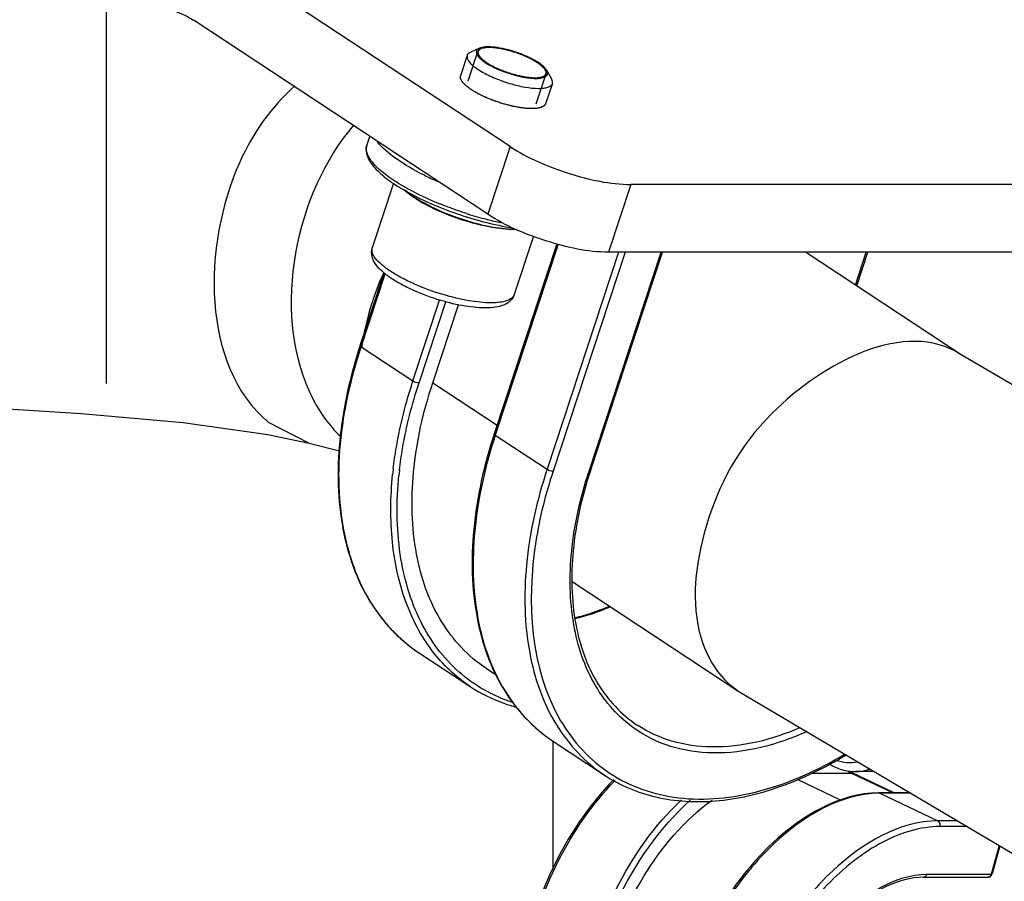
# Model space of a CAD drawing. Header units: millimetres. Extents: x 0 to 11890, y 0 to 8410.
# Tile 55 of 137: x 7096 to 7162, y 1794 to 1851. Entities that reach past the tile are written whole.
import ezdxf

# ---------------------------------------------------------------- set-up
doc = ezdxf.new("R2010")
doc.units = ezdxf.units.MM
doc.header["$LTSCALE"] = 653.95
doc.linetypes.add('CENTER', pattern=[0.6, 0.375, -0.075, 0.075, -0.075])
doc.layers.get('0').update_dxf_attribs({"linetype": 'CONTINUOUS'})
for name, color, linetype in [('204102000001_DXF_AXIS', 7, 'CONTINUOUS'), ('304105000076DXF_CONTINUOUS_LINE', 7, 'CONTINUOUS'), ('304105000085DXF_CONTINUOUS_LINE', 7, 'CONTINUOUS'), ('304109000014DXF_CONTINUOUS_LINE', 7, 'CONTINUOUS'), ('304109000016DXF_CONTINUOUS_LINE', 7, 'CONTINUOUS'), ('501023000001DXF_CONTINUOUS_LINE', 7, 'CONTINUOUS'), ('501023000027DXF_CONTINUOUS_LINE', 7, 'CONTINUOUS'), ('604006000006DXF_CONTINUOUS_LINE', 7, 'CONTINUOUS'), ('QJR6-2000HBUDXF_CONTINUOUS_LINE', 7, 'CONTINUOUS'), ('ZUIDAYUNDONGDXF_CONTINUOUS_LINE', 7, 'CONTINUOUS'), ('ZUIDAYUNDONGFANWEIDXF_DIMENSION', 7, 'CONTINUOUS')]:
    doc.layers.add(name, color=color, linetype=linetype)
doc.styles.get("Standard").update_dxf_attribs({"font": 'txt', "width": 0.7})
doc.dimstyles.new('DIMSTYLE_10', dxfattribs={"dimtxt": 120, "dimasz": 60, "dimexe": 1, "dimexo": 0, "dimgap": 6, "dimtad": 0, "dimtih": 1, "dimtoh": 1, "dimdec": 1, "dimdsep": 46, "dimtxsty": 'Standard', "dimblk": '_FILLED', "dimblk1": '_FILLED', "dimblk2": '_FILLED', "dimcen": 0.09, "dimclrt": 5, "dimazin": 2, "dimtp": 0.5, "dimtm": 0.5, "dimtfac": 1, "dimtdec": 65535, "dimtofl": 0, "dimtmove": 0, "dimatfit": 3, "dimldrblk": '_FILLED', "dimfxl": 0, "dimtolj": 1, "dimarcsym": 0})

# ---------------------------------------------------------------- blocks, each defined once
blk = doc.blocks.new('*D19')
at = {"layer": 'ZUIDAYUNDONGFANWEIDXF_DIMENSION', "color": 2, "linetype": 'Continuous'}
for start, end in [(295.292156, 360), (190, 255.349476)]:
    blk.add_arc((7101.466, 2072.359), 643.872, start, end, dxfattribs=at)
for points in [[(7752.533, 2011.959), (7745.338, 2072.359), (7732.554, 2012.89)], [(6490.291, 1904.206), (6467.375, 1960.552), (6470.778, 1899.82)]]:
    blk.add_solid(points, dxfattribs=at)
blk = doc.blocks.new('_FILLED')
at = {"color": 0, "linetype": 'ByBlock'}
blk.add_solid([(0, 0), (-1, 0.1667), (-1, -0.1667)], dxfattribs=at)

msp = doc.modelspace()

# ---------------------------------------------------------------- linework, layer by layer
at = {"layer": '204102000001_DXF_AXIS', "color": 7, "linetype": 'CENTER'}
msp.add_line((7101.466, 2072.359), (7101.466, 1786.628), dxfattribs=at)
at = {"layer": '304105000076DXF_CONTINUOUS_LINE', "color": 7, "linetype": 'Continuous'}
msp.add_line((7131.369, 1803.225), (7131.369, 1794.645), dxfattribs=at)
at = {"layer": '304105000085DXF_CONTINUOUS_LINE', "color": 7, "linetype": 'Continuous'}
for p, q in [((7128.506, 1842.99), (7108.848, 1855.954)), ((7127.012, 1838.459), (7107.354, 1851.422)), ((7181.142, 1840.455), (7136.594, 1840.455)), ((7179.647, 1835.923), (7135.1, 1835.923))]:
    msp.add_line(p, q, dxfattribs=at)
at = {"layer": '304105000085DXF_CONTINUOUS_LINE', "color": 9, "linetype": 'Continuous'}
for p, q in [((7128.506, 1842.99), (7127.012, 1838.459)), ((7136.594, 1840.455), (7135.1, 1835.923))]:
    msp.add_line(p, q, dxfattribs=at)
at = {"layer": '304105000085DXF_CONTINUOUS_LINE', "color": 7, "linetype": 'Continuous'}
for points, knots in [([(7104.366, 1852.359), (7105.144, 1852.359), (7106.212, 1852.097), (7107.125, 1851.573), (7107.354, 1851.422)], [0, 0, 0, 0, 0.739402, 1, 1, 1, 1]), ([(7128.506, 1842.99), (7129.716, 1842.192), (7132.379, 1841.103), (7135.196, 1840.455), (7136.594, 1840.455)], [0, 0, 0, 0, 0.509127, 1, 1, 1, 1]), ([(7135.1, 1835.923), (7133.702, 1835.923), (7130.885, 1836.571), (7128.222, 1837.661), (7127.012, 1838.459)], [0, 0, 0, 0, 0.490873, 1, 1, 1, 1])]:
    msp.add_open_spline(points, degree=3, knots=knots, dxfattribs=at)
at = {"layer": '304105000085DXF_CONTINUOUS_LINE', "color": 2, "linetype": 'Continuous'}
for points, knots in [([(7128.042, 1845.855), (7127.944, 1845.887), (7127.798, 1845.935), (7127.627, 1845.992), (7127.542, 1846.02), (7127.493, 1846.037), (7127.456, 1846.048), (7127.421, 1846.063), (7127.373, 1846.082), (7127.29, 1846.115), (7127.171, 1846.163), (7127.053, 1846.211), (7126.969, 1846.244), (7126.922, 1846.264), (7126.885, 1846.278), (7126.854, 1846.294), (7126.81, 1846.315), (7126.735, 1846.352), (7126.627, 1846.404), (7126.518, 1846.457), (7126.443, 1846.493), (7126.405, 1846.512), (7126.383, 1846.522), (7126.366, 1846.53), (7126.353, 1846.538), (7126.334, 1846.549), (7126.302, 1846.569), (7126.237, 1846.607), (7126.163, 1846.651), (7126.088, 1846.695), (7126.032, 1846.728), (7125.986, 1846.755), (7125.953, 1846.774), (7125.935, 1846.785), (7125.92, 1846.794), (7125.91, 1846.802), (7125.895, 1846.813), (7125.87, 1846.831), (7125.834, 1846.858), (7125.79, 1846.891), (7125.747, 1846.923), (7125.703, 1846.956), (7125.659, 1846.988), (7125.623, 1847.015), (7125.598, 1847.034), (7125.584, 1847.045), (7125.571, 1847.053), (7125.565, 1847.061), (7125.554, 1847.071), (7125.536, 1847.09), (7125.511, 1847.116), (7125.48, 1847.148), (7125.449, 1847.179), (7125.418, 1847.211), (7125.387, 1847.242), (7125.361, 1847.268), (7125.343, 1847.287), (7125.333, 1847.297), (7125.324, 1847.306), (7125.321, 1847.312), (7125.316, 1847.322), (7125.307, 1847.339), (7125.293, 1847.363), (7125.277, 1847.392), (7125.261, 1847.42), (7125.245, 1847.449), (7125.229, 1847.478), (7125.215, 1847.502), (7125.206, 1847.519), (7125.201, 1847.528), (7125.195, 1847.536), (7125.197, 1847.541), (7125.196, 1847.55), (7125.196, 1847.564), (7125.196, 1847.585), (7125.195, 1847.61), (7125.194, 1847.643), (7125.194, 1847.684), (7125.193, 1847.717), (7125.193, 1847.733)], [0, 0, 0, 0, 0.0625, 0.09375, 0.109375, 0.117188, 0.125, 0.132812, 0.140625, 0.15625, 0.1875, 0.21875, 0.234375, 0.242188, 0.25, 0.257812, 0.265625, 0.28125, 0.3125, 0.34375, 0.359375, 0.367188, 0.371094, 0.375, 0.378906, 0.382812, 0.390625, 0.40625, 0.4375, 0.453125, 0.46875, 0.484375, 0.492188, 0.496094, 0.5, 0.503906, 0.507812, 0.515625, 0.53125, 0.546875, 0.5625, 0.578125, 0.59375, 0.609375, 0.617188, 0.621094, 0.625, 0.628906, 0.632812, 0.640625, 0.65625, 0.671875, 0.6875, 0.703125, 0.71875, 0.734375, 0.742188, 0.746094, 0.75, 0.753906, 0.757812, 0.765625, 0.78125, 0.796875, 0.8125, 0.828125, 0.84375, 0.859375, 0.867188, 0.871094, 0.875, 0.878906, 0.882812, 0.890625, 0.90625, 0.921875, 0.9375, 0.96875, 1, 1, 1, 1]), ([(7130.891, 1845.855), (7130.882, 1845.843), (7130.864, 1845.82), (7130.838, 1845.786), (7130.816, 1845.758), (7130.798, 1845.735), (7130.787, 1845.72), (7130.78, 1845.71), (7130.775, 1845.705), (7130.772, 1845.701), (7130.771, 1845.698), (7130.766, 1845.696), (7130.759, 1845.693), (7130.743, 1845.686), (7130.721, 1845.676), (7130.686, 1845.66), (7130.651, 1845.644), (7130.616, 1845.628), (7130.59, 1845.617), (7130.568, 1845.607), (7130.551, 1845.599), (7130.54, 1845.594), (7130.532, 1845.59), (7130.519, 1845.588), (7130.497, 1845.584), (7130.452, 1845.577), (7130.389, 1845.567), (7130.312, 1845.554), (7130.255, 1845.545), (7130.217, 1845.539), (7130.198, 1845.536), (7130.183, 1845.533), (7130.166, 1845.534), (7130.149, 1845.533), (7130.129, 1845.533), (7130.096, 1845.533), (7130.039, 1845.533), (7129.957, 1845.533), (7129.874, 1845.533), (7129.809, 1845.533), (7129.767, 1845.534), (7129.736, 1845.532), (7129.707, 1845.536), (7129.679, 1845.539), (7129.622, 1845.545), (7129.537, 1845.554), (7129.424, 1845.566), (7129.33, 1845.576), (7129.264, 1845.583), (7129.231, 1845.587), (7129.212, 1845.588), (7129.191, 1845.593), (7129.165, 1845.597), (7129.124, 1845.605), (7129.051, 1845.619), (7128.947, 1845.639), (7128.844, 1845.659), (7128.761, 1845.674), (7128.698, 1845.686), (7128.647, 1845.695), (7128.603, 1845.707), (7128.537, 1845.724), (7128.438, 1845.751), (7128.262, 1845.797), (7128.13, 1845.831), (7128.042, 1845.855)], [0, 0, 0, 0, 0.03125, 0.0625, 0.09375, 0.109375, 0.125, 0.132812, 0.136719, 0.140625, 0.142578, 0.144531, 0.148438, 0.15625, 0.171875, 0.1875, 0.21875, 0.234375, 0.25, 0.265625, 0.273438, 0.28125, 0.285156, 0.289062, 0.296875, 0.3125, 0.34375, 0.375, 0.40625, 0.414062, 0.421875, 0.429688, 0.433594, 0.4375, 0.445312, 0.453125, 0.46875, 0.5, 0.53125, 0.546875, 0.5625, 0.570312, 0.578125, 0.585938, 0.59375, 0.625, 0.65625, 0.6875, 0.703125, 0.710938, 0.714844, 0.71875, 0.726562, 0.734375, 0.75, 0.78125, 0.8125, 0.828125, 0.84375, 0.859375, 0.867188, 0.875, 0.90625, 0.9375, 1, 1, 1, 1])]:
    msp.add_open_spline(points, degree=3, knots=knots, dxfattribs=at)
at = {"layer": '304109000014DXF_CONTINUOUS_LINE', "color": 9, "linetype": 'Continuous'}
for p, q in [((7151.217, 1801.213), (7151.175, 1801.062)), ((7147.718, 1800.658), (7150.654, 1799.263)), ((7153.263, 1799.726), (7153.184, 1799.744)), ((7155.332, 1799.726), (7153.263, 1799.726)), ((7153.263, 1799.726), (7157.15, 1797.879)), ((7158.457, 1797.879), (7157.15, 1797.879)), ((7159.108, 1797.495), (7157.287, 1797.495)), ((7161.242, 1796.234), (7160.703, 1794.3)), ((7156.396, 1794.3), (7160.703, 1794.3))]:
    msp.add_line(p, q, dxfattribs=at)
at = {"layer": '304109000014DXF_CONTINUOUS_LINE', "color": 7, "linetype": 'Continuous'}
for p, q in [((7151.283, 1801.207), (7151.253, 1801.1)), ((7148.662, 1801.062), (7151.368, 1801.062)), ((7151.368, 1801.062), (7151.38, 1801.105)), ((7151.368, 1801.062), (7154.14, 1799.744)), ((7151.38, 1801.105), (7154.244, 1799.744)), ((7155.301, 1799.744), (7153.184, 1799.744)), ((7161.3, 1796.2), (7160.776, 1794.322)), ((7156.18, 1794.103), (7160.487, 1794.103))]:
    msp.add_line(p, q, dxfattribs=at)
at = {"layer": '304109000014DXF_CONTINUOUS_LINE', "color": 9, "linetype": 'Continuous'}
msp.add_arc((7153.263, 1793.34), 6.386, 90.0006, 90.66213, dxfattribs=at)
at = {"layer": '304109000014DXF_CONTINUOUS_LINE', "color": 7, "linetype": 'Continuous'}
msp.add_arc((7160.487, 1794.403), 0.3, 270, 344.47021, dxfattribs=at)
for points, knots in [([(7135.443, 1800.633), (7133.744, 1798.894), (7131, 1794.771), (7129.25, 1788.966), (7129.176, 1784.439), (7129.799, 1781.536), (7131.102, 1779.192), (7132.448, 1778.132), (7133.163, 1777.792)], [0, 0, 0, 0, 0.283171, 0.565741, 0.69341, 0.807228, 0.907788, 1, 1, 1, 1]), ([(7151.31, 1801.081), (7151.322, 1801.084), (7151.346, 1801.091), (7151.369, 1801.1), (7151.38, 1801.105)], [0, 0, 0, 0, 0.493399, 1, 1, 1, 1]), ([(7137.953, 1777.288), (7137.265, 1777.614), (7135.972, 1778.695), (7134.829, 1781.101), (7134.414, 1784.075), (7134.841, 1788.638), (7137.024, 1794.193), (7140.163, 1797.928), (7142.028, 1799.268)], [0, 0, 0, 0, 0.089914, 0.190903, 0.308122, 0.440635, 0.72862, 1, 1, 1, 1]), ([(7153.184, 1799.744), (7150.568, 1799.744), (7146.485, 1797.282), (7142.785, 1792.672), (7140.502, 1788.16), (7139.28, 1783.421), (7139.224, 1778.961), (7140.291, 1775.708), (7141.821, 1773.864), (7142.753, 1773.236), (7143.241, 1773.004)], [0, 0, 0, 0, 0.228023, 0.370108, 0.51919, 0.663699, 0.793478, 0.903683, 0.952902, 1, 1, 1, 1]), ([(7156.18, 1794.103), (7155.325, 1794.103), (7153.432, 1793.551), (7150.924, 1791.686), (7148.706, 1788.952), (7147.049, 1785.66), (7146.141, 1782.198), (7146.094, 1778.97), (7146.919, 1776.302), (7148.172, 1775.09), (7148.845, 1774.77)], [0, 0, 0, 0, 0.103284, 0.229184, 0.373096, 0.524564, 0.671195, 0.801808, 0.91005, 1, 1, 1, 1])]:
    msp.add_open_spline(points, degree=3, knots=knots, dxfattribs=at)
at = {"layer": '304109000014DXF_CONTINUOUS_LINE', "color": 9, "linetype": 'Continuous'}
for points, knots in [([(7131.734, 1778.782), (7130.607, 1779.859), (7129.527, 1782.323), (7129.232, 1785.839), (7129.638, 1790.051), (7131.454, 1795.288), (7134.006, 1799.006), (7135.542, 1800.586)], [0, 0, 0, 0, 0.195657, 0.313596, 0.443385, 0.723393, 1, 1, 1, 1]), ([(7137.05, 1775.945), (7136.336, 1776.285), (7134.986, 1777.367), (7133.706, 1779.775), (7133.126, 1782.774), (7133.3, 1787.459), (7135.231, 1793.401), (7138.173, 1797.574), (7139.977, 1799.28)], [0, 0, 0, 0, 0.089813, 0.189334, 0.30364, 0.432739, 0.718069, 1, 1, 1, 1]), ([(7139.768, 1775.596), (7138.883, 1775.596), (7137.054, 1776.008), (7134.936, 1778.024), (7133.765, 1780.996), (7133.5, 1784.599), (7134.122, 1788.565), (7136.021, 1793.808), (7138.504, 1797.392), (7140.57, 1799.251)], [0, 0, 0, 0, 0.092507, 0.186296, 0.293572, 0.418888, 0.559793, 0.709607, 1, 1, 1, 1]), ([(7153.189, 1799.726), (7150.587, 1799.696), (7146.547, 1797.2), (7142.867, 1792.583), (7140.59, 1788.058), (7139.372, 1783.315), (7139.316, 1778.874), (7140.365, 1775.651), (7141.862, 1773.841), (7142.768, 1773.229), (7143.241, 1773.004)], [0, 0, 0, 0, 0.227857, 0.370961, 0.521121, 0.666479, 0.796535, 0.905898, 0.954138, 1, 1, 1, 1]), ([(7157.15, 1797.879), (7154.55, 1797.879), (7150.488, 1795.402), (7146.791, 1790.795), (7144.496, 1786.264), (7143.264, 1781.508), (7143.199, 1777.051), (7144.246, 1773.815), (7145.746, 1771.997), (7146.654, 1771.382), (7147.128, 1771.157)], [0, 0, 0, 0, 0.227186, 0.370197, 0.520446, 0.666009, 0.796288, 0.905814, 0.954104, 1, 1, 1, 1]), ([(7157.287, 1797.495), (7157.297, 1797.532), (7157.316, 1797.672), (7157.243, 1797.835), (7157.15, 1797.879)], [0, 0, 0, 0, 0.274219, 1, 1, 1, 1]), ([(7157.287, 1797.495), (7155.984, 1797.495), (7153.107, 1796.581), (7149.437, 1793.586), (7146.347, 1789.314), (7144.269, 1784.334), (7143.578, 1779.994), (7143.83, 1776.798), (7144.385, 1774.752), (7145.301, 1773.048), (7146.563, 1771.76), (7148.123, 1770.969), (7149.27, 1770.808), (7149.846, 1770.808)], [0, 0, 0, 0, 0.108049, 0.239297, 0.387808, 0.540565, 0.683092, 0.747075, 0.805134, 0.857568, 0.905776, 0.952243, 1, 1, 1, 1]), ([(7150.737, 1774.003), (7150.299, 1774.003), (7149.427, 1774.125), (7147.809, 1774.943), (7146.349, 1777.095), (7145.894, 1780.47), (7146.489, 1784.285), (7148.092, 1788.09), (7150.917, 1792.053), (7154.242, 1794.3), (7156.396, 1794.3)], [0, 0, 0, 0, 0.048049, 0.094799, 0.195069, 0.31731, 0.460705, 0.614393, 0.76381, 1, 1, 1, 1]), ([(7156.396, 1794.3), (7156.388, 1794.272), (7156.352, 1794.178), (7156.253, 1794.102), (7156.18, 1794.103)], [0, 0, 0, 0, 0.2857, 1, 1, 1, 1]), ([(7160.703, 1794.3), (7160.695, 1794.272), (7160.659, 1794.178), (7160.559, 1794.102), (7160.487, 1794.103)], [0, 0, 0, 0, 0.2857, 1, 1, 1, 1]), ([(7160.776, 1794.322), (7160.772, 1794.306), (7160.736, 1794.301), (7160.713, 1794.3), (7160.703, 1794.3)], [0, 0, 0, 0, 0.626719, 1, 1, 1, 1])]:
    msp.add_open_spline(points, degree=3, knots=knots, dxfattribs=at)
at = {"layer": '304109000014DXF_CONTINUOUS_LINE', "color": 7, "linetype": 'Continuous'}
for points in [[(7151.253, 1801.1), (7151.245, 1801.072), (7151.204, 1801.062), (7151.175, 1801.062)], [(7151.175, 1801.062), (7151.221, 1801.062), (7151.267, 1801.069), (7151.31, 1801.081)]]:
    msp.add_open_spline(points, degree=3, dxfattribs=at)
at = {"layer": '304109000016DXF_CONTINUOUS_LINE', "color": 7, "linetype": 'Continuous'}
for p, q in [((7118.917, 1843.07), (7119.114, 1843.667)), ((7131.641, 1836.485), (7127.45, 1823.772)), ((7133.884, 1821.302), (7138.705, 1835.923)), ((7151.627, 1833.723), (7152.353, 1835.923)), ((7118.478, 1829.689), (7120.077, 1834.54)), ((7123.335, 1827.186), (7125.054, 1832.399)), ((7122.387, 1809.142), (7125.847, 1806.86)), ((7126.92, 1808.069), (7127.64, 1807.594)), ((7131.359, 1803.225), (7134.819, 1800.943))]:
    msp.add_line(p, q, dxfattribs=at)
at = {"layer": '304109000016DXF_CONTINUOUS_LINE', "color": 9, "linetype": 'Continuous'}
for p, q in [((7131.737, 1836.459), (7127.522, 1823.678)), ((7135.773, 1835.923), (7130.983, 1821.396)), ((7136.219, 1835.923), (7131.387, 1821.27)), ((7133.792, 1821.27), (7138.623, 1835.923)), ((7151.713, 1833.667), (7152.457, 1835.923)), ((7118.55, 1829.595), (7120.159, 1834.473)), ((7122.011, 1827.313), (7123.794, 1832.72)), ((7122.415, 1827.186), (7124.202, 1832.605)), ((7118.55, 1829.595), (7122.011, 1827.313)), ((7123.335, 1827.186), (7127.639, 1824.348)), ((7127.522, 1823.678), (7130.983, 1821.396))]:
    msp.add_line(p, q, dxfattribs=at)
for centre, radius, start, end in [((7131.9, 1859.558), 20.615, 243.72531, 246.42154), ((7133.157, 1862.301), 24.964, 252.4197, 252.59243), ((7132.993, 1861.759), 24.398, 252.57699, 255.5911), ((7132.695, 1860.624), 23.225, 255.60648, 256.03205), ((7132.388, 1859.355), 21.919, 256.0104, 258.47037), ((7146.264, 1818.479), 25.743, 173.43668, 174.25251), ((7146.365, 1818.461), 25.422, 173.46259, 174.24556), ((7129.675, 1818.908), 12.295, 208.18806, 209.99753), ((7129.084, 1818.556), 11.607, 209.95107, 217.36906), ((7128.477, 1818.102), 10.849, 217.40944, 222.35851), ((7128.159, 1817.813), 10.419, 222.36246, 228.67861), ((7127.964, 1817.595), 10.127, 228.69225, 236.58193)]:
    msp.add_arc(centre, radius, start, end, dxfattribs=at)
for points, knots in [([(7121.052, 1840.52), (7120.7, 1840.737), (7120.078, 1841.168), (7119.247, 1841.901), (7118.789, 1842.683), (7118.917, 1843.07)], [0, 0, 0, 0, 0.359022, 0.645625, 1, 1, 1, 1]), ([(7122.774, 1841.072), (7122.103, 1841.404), (7120.977, 1842.043), (7119.956, 1842.88), (7119.629, 1843.317)], [0, 0, 0, 0, 0.578401, 1, 1, 1, 1]), ([(7125.616, 1838.503), (7125.193, 1838.637), (7123.621, 1839.183), (7122.092, 1839.88), (7121.052, 1840.52)], [0, 0, 0, 0, 0.266465, 1, 1, 1, 1]), ([(7118.838, 1813.1), (7118.259, 1814.181), (7116.354, 1819.506), (7117.185, 1825.453), (7118.55, 1829.595)], [0, 0, 0, 0, 0.219536, 1, 1, 1, 1]), ([(7118.478, 1829.689), (7118.469, 1829.665), (7118.508, 1829.625), (7118.538, 1829.603), (7118.55, 1829.595)], [0, 0, 0, 0, 0.638696, 1, 1, 1, 1]), ([(7120.689, 1821.422), (7120.745, 1821.907), (7121.032, 1823.901), (7121.533, 1825.863), (7122.011, 1827.313)], [0, 0, 0, 0, 0.242249, 1, 1, 1, 1]), ([(7121.109, 1821.356), (7121.164, 1821.835), (7121.446, 1823.81), (7121.942, 1825.751), (7122.415, 1827.186)], [0, 0, 0, 0, 0.24223, 1, 1, 1, 1]), ([(7127.522, 1823.678), (7126.838, 1821.604), (7125.919, 1817.528), (7126.033, 1811.606), (7127.757, 1806.564), (7130.065, 1804.079), (7131.359, 1803.225)], [0, 0, 0, 0, 0.295093, 0.559241, 0.790659, 1, 1, 1, 1]), ([(7127.522, 1823.678), (7127.51, 1823.687), (7127.48, 1823.709), (7127.441, 1823.748), (7127.45, 1823.772)], [0, 0, 0, 0, 0.361304, 1, 1, 1, 1]), ([(7125.847, 1806.86), (7124.874, 1807.502), (7123.089, 1809.199), (7121.32, 1812.594), (7120.462, 1816.66), (7120.499, 1819.557), (7120.65, 1821.057)], [0, 0, 0, 0, 0.220797, 0.455779, 0.71443, 1, 1, 1, 1]), ([(7128.67, 1805.803), (7127.368, 1806.225), (7124.858, 1807.638), (7122.222, 1811.237), (7120.903, 1815.879), (7120.894, 1819.252), (7121.071, 1821.01)], [0, 0, 0, 0, 0.223762, 0.454894, 0.711148, 1, 1, 1, 1]), ([(7130.983, 1821.396), (7130.299, 1819.322), (7129.38, 1815.245), (7129.494, 1809.324), (7131.217, 1804.282), (7133.525, 1801.796), (7134.819, 1800.943)], [0, 0, 0, 0, 0.295093, 0.559241, 0.790659, 1, 1, 1, 1]), ([(7131.387, 1821.27), (7130.882, 1819.736), (7129.501, 1814.305), (7129.857, 1808.058), (7131.895, 1804.577)], [0, 0, 0, 0, 0.285918, 1, 1, 1, 1]), ([(7136.842, 1804.046), (7135.779, 1804.793), (7133.899, 1806.923), (7132.512, 1811.166), (7132.446, 1816.125), (7133.22, 1819.535), (7133.792, 1821.27)], [0, 0, 0, 0, 0.209451, 0.441383, 0.705558, 1, 1, 1, 1]), ([(7133.792, 1821.27), (7133.813, 1821.27), (7133.846, 1821.27), (7133.88, 1821.29), (7133.884, 1821.302)], [0, 0, 0, 0, 0.627373, 1, 1, 1, 1]), ([(7132.859, 1811.413), (7133.054, 1811.461), (7133.851, 1811.675), (7134.63, 1811.952), (7135.206, 1812.19)], [0, 0, 0, 0, 0.243791, 1, 1, 1, 1]), ([(7131.895, 1804.577), (7132.711, 1803.184), (7134.984, 1800.688), (7139.935, 1799.024), (7145.518, 1799.635), (7149.097, 1801.258), (7150.873, 1802.323)], [0, 0, 0, 0, 0.227208, 0.454653, 0.708454, 1, 1, 1, 1]), ([(7148.346, 1803.836), (7146.391, 1802.958), (7143.271, 1802.126), (7139.275, 1802.706), (7137.579, 1803.528), (7136.842, 1804.046)], [0, 0, 0, 0, 0.536974, 0.774128, 1, 1, 1, 1]), ([(7147.915, 1804.108), (7146.063, 1803.307), (7143.122, 1802.555), (7139.352, 1803.074), (7137.733, 1803.813), (7137.021, 1804.283)], [0, 0, 0, 0, 0.535815, 0.773593, 1, 1, 1, 1])]:
    msp.add_open_spline(points, degree=3, knots=knots, dxfattribs=at)
at = {"layer": '304109000016DXF_CONTINUOUS_LINE', "color": 7, "linetype": 'Continuous'}
for points, knots in [([(7118.917, 1843.07), (7118.838, 1842.832), (7118.908, 1842.233), (7119.485, 1841.475), (7120.369, 1840.72), (7121.099, 1840.261), (7121.51, 1840.027)], [0, 0, 0, 0, 0.178149, 0.391181, 0.664438, 1, 1, 1, 1]), ([(7121.51, 1840.027), (7122.604, 1839.405), (7124.959, 1838.402), (7127.431, 1837.747), (7128.702, 1837.548)], [0, 0, 0, 0, 0.494469, 1, 1, 1, 1]), ([(7118.478, 1829.689), (7117.794, 1827.615), (7116.875, 1823.535), (7116.995, 1817.595), (7118.739, 1812.517), (7121.075, 1810.007), (7122.387, 1809.142)], [0, 0, 0, 0, 0.293428, 0.556827, 0.788841, 1, 1, 1, 1]), ([(7126.92, 1808.069), (7125.711, 1808.866), (7123.554, 1811.189), (7121.943, 1815.902), (7121.836, 1821.437), (7122.695, 1825.247), (7123.335, 1827.186)], [0, 0, 0, 0, 0.209341, 0.440759, 0.704906, 1, 1, 1, 1]), ([(7127.45, 1823.772), (7126.766, 1821.698), (7125.847, 1817.618), (7125.967, 1811.678), (7127.711, 1806.6), (7130.047, 1804.091), (7131.359, 1803.225)], [0, 0, 0, 0, 0.293428, 0.556827, 0.788841, 1, 1, 1, 1]), ([(7133.884, 1821.302), (7133.312, 1819.565), (7132.542, 1816.159), (7132.632, 1811.222), (7134.053, 1807.039), (7135.957, 1804.984), (7137.021, 1804.283)], [0, 0, 0, 0, 0.297139, 0.56221, 0.792898, 1, 1, 1, 1]), ([(7132.858, 1811.467), (7133.049, 1811.515), (7133.828, 1811.731), (7134.591, 1812.007), (7135.155, 1812.243)], [0, 0, 0, 0, 0.243655, 1, 1, 1, 1]), ([(7125.847, 1806.86), (7126.547, 1806.399), (7127.567, 1805.895), (7128.64, 1805.562), (7128.915, 1805.488)], [0, 0, 0, 0, 0.746515, 1, 1, 1, 1]), ([(7134.819, 1800.943), (7135.863, 1800.255), (7138.308, 1799.233), (7142.421, 1799.028), (7146.775, 1800.052), (7149.574, 1801.427), (7150.962, 1802.27)], [0, 0, 0, 0, 0.220246, 0.455055, 0.714016, 1, 1, 1, 1])]:
    msp.add_open_spline(points, degree=3, knots=knots, dxfattribs=at)
at = {"layer": '304109000016DXF_CONTINUOUS_LINE', "color": 9, "linetype": 'Continuous'}
for points in [[(7122.011, 1827.313), (7122.129, 1827.235), (7122.274, 1827.186), (7122.415, 1827.186)], [(7131.387, 1821.27), (7131.246, 1821.27), (7131.101, 1821.319), (7130.983, 1821.396)]]:
    msp.add_open_spline(points, degree=3, dxfattribs=at)
at = {"layer": '501023000001DXF_CONTINUOUS_LINE', "color": 7, "linetype": 'Continuous'}
msp.add_line((7152.876, 1801.177), (7151.62, 1801.177), dxfattribs=at)
at = {"layer": '501023000001DXF_CONTINUOUS_LINE', "color": 9, "linetype": 'Continuous'}
for points, knots in [([(7150.321, 1801.942), (7150.55, 1801.858), (7151.032, 1801.75), (7151.525, 1801.783), (7151.763, 1801.832)], [0, 0, 0, 0, 0.502178, 1, 1, 1, 1]), ([(7151.62, 1801.177), (7151.867, 1801.177), (7152.198, 1801.22), (7152.515, 1801.314), (7152.594, 1801.342)], [0, 0, 0, 0, 0.747118, 1, 1, 1, 1])]:
    msp.add_open_spline(points, degree=3, knots=knots, dxfattribs=at)
at = {"layer": '501023000001DXF_CONTINUOUS_LINE', "color": 7, "linetype": 'Continuous'}
msp.add_open_spline([(7149.879, 1801.68), (7150.142, 1801.519), (7150.705, 1801.266), (7151.318, 1801.177), (7151.62, 1801.177)], degree=3, knots=[0, 0, 0, 0, 0.504784, 1, 1, 1, 1], dxfattribs=at)
at = {"layer": '501023000027DXF_CONTINUOUS_LINE', "color": 2, "linetype": 'Continuous'}
for p, q in [((7125.708, 1847.38), (7126.36, 1849.358)), ((7130.261, 1845.86), (7130.919, 1847.855))]:
    msp.add_line(p, q, dxfattribs=at)
at = {"layer": '501023000027DXF_CONTINUOUS_LINE', "color": 7, "linetype": 'Continuous'}
for p, q in [((7126.458, 1849.572), (7125.872, 1849.312)), ((7128.648, 1849.387), (7128.639, 1849.389)), ((7125.641, 1849.093), (7125.193, 1847.733)), ((7130.967, 1848.085), (7131.284, 1847.528)), ((7128.63, 1847.826), (7128.639, 1847.824)), ((7131.339, 1847.214), (7130.891, 1845.855)), ((7120.713, 1840.534), (7119.289, 1836.215)), ((7130.073, 1836.987), (7128.786, 1833.084))]:
    msp.add_line(p, q, dxfattribs=at)
msp.add_arc((7131.339, 1856.793), 9.993, 249.98388, 253.4382, dxfattribs=at)
for points, knots in [([(7125.872, 1849.312), (7125.843, 1849.299), (7125.748, 1849.251), (7125.665, 1849.165), (7125.641, 1849.093)], [0, 0, 0, 0, 0.293567, 1, 1, 1, 1]), ([(7126.458, 1849.572), (7126.392, 1849.543), (7126.297, 1849.481), (7126.249, 1849.349), (7126.261, 1849.198), (7126.393, 1848.989), (7126.657, 1848.747), (7127.036, 1848.493), (7127.691, 1848.149), (7128.242, 1847.942), (7128.63, 1847.826)], [0, 0, 0, 0, 0.067021, 0.095602, 0.126043, 0.204627, 0.31551, 0.457749, 0.625301, 1, 1, 1, 1]), ([(7128.639, 1849.389), (7128.215, 1849.516), (7127.609, 1849.651), (7126.871, 1849.672), (7126.572, 1849.623), (7126.458, 1849.572)], [0, 0, 0, 0, 0.598833, 0.831243, 1, 1, 1, 1]), ([(7130.967, 1848.085), (7130.893, 1848.216), (7130.624, 1848.473), (7130.102, 1848.807), (7129.422, 1849.128), (7128.915, 1849.307), (7128.648, 1849.387)], [0, 0, 0, 0, 0.166819, 0.40316, 0.69026, 1, 1, 1, 1]), ([(7125.641, 1849.093), (7125.601, 1848.973), (7125.7, 1848.732), (7125.926, 1848.489), (7126.323, 1848.161), (7126.99, 1847.778), (7127.588, 1847.523), (7127.918, 1847.403)], [0, 0, 0, 0, 0.127761, 0.223757, 0.34339, 0.644284, 1, 1, 1, 1]), ([(7128.639, 1847.824), (7128.977, 1847.723), (7129.471, 1847.608), (7130.098, 1847.545), (7130.474, 1847.551), (7130.762, 1847.605), (7130.97, 1847.711), (7131.051, 1847.906), (7131, 1848.027), (7130.967, 1848.085)], [0, 0, 0, 0, 0.383728, 0.548204, 0.685181, 0.790906, 0.867032, 0.927649, 1, 1, 1, 1]), ([(7131.339, 1847.214), (7131.347, 1847.237), (7131.366, 1847.345), (7131.325, 1847.455), (7131.284, 1847.528)], [0, 0, 0, 0, 0.221615, 1, 1, 1, 1]), ([(7128.49, 1847.214), (7128.828, 1847.113), (7129.463, 1846.961), (7130.231, 1846.87), (7130.748, 1846.897), (7131.075, 1846.959), (7131.299, 1847.094), (7131.339, 1847.214)], [0, 0, 0, 0, 0.355561, 0.656581, 0.776291, 0.872331, 1, 1, 1, 1]), ([(7125.651, 1837.978), (7124.793, 1838.233), (7123.585, 1838.692), (7122.188, 1839.469), (7121.619, 1839.889), (7121.391, 1840.105)], [0, 0, 0, 0, 0.56028, 0.803219, 1, 1, 1, 1]), ([(7128.969, 1837.432), (7128.457, 1837.421), (7127.333, 1837.541), (7126.238, 1837.803), (7125.651, 1837.978)], [0, 0, 0, 0, 0.454921, 1, 1, 1, 1]), ([(7123.866, 1832.696), (7123.242, 1832.882), (7122.342, 1833.211), (7121.237, 1833.752), (7120.535, 1834.172), (7119.958, 1834.609), (7119.513, 1835.073), (7119.225, 1835.611), (7119.227, 1836.027), (7119.289, 1836.215)], [0, 0, 0, 0, 0.315258, 0.462043, 0.594792, 0.710796, 0.811281, 0.904157, 1, 1, 1, 1]), ([(7128.786, 1833.084), (7128.731, 1832.916), (7128.525, 1832.613), (7128.06, 1832.35), (7127.523, 1832.22), (7126.917, 1832.178), (7126.235, 1832.209), (7125.2, 1832.345), (7124.404, 1832.536), (7123.866, 1832.696)], [0, 0, 0, 0, 0.099879, 0.196074, 0.296722, 0.410027, 0.538866, 0.682371, 1, 1, 1, 1])]:
    msp.add_open_spline(points, degree=3, knots=knots, dxfattribs=at)
at = {"layer": '501023000027DXF_CONTINUOUS_LINE', "color": 2, "linetype": 'Continuous'}
for points, knots in [([(7128.639, 1849.358), (7128.569, 1849.377), (7128.463, 1849.404), (7128.322, 1849.442), (7128.234, 1849.464), (7128.163, 1849.484), (7128.094, 1849.496), (7128.009, 1849.513), (7127.906, 1849.532), (7127.82, 1849.548), (7127.752, 1849.561), (7127.714, 1849.568), (7127.687, 1849.573), (7127.672, 1849.575), (7127.645, 1849.578), (7127.591, 1849.583), (7127.513, 1849.591), (7127.42, 1849.6), (7127.351, 1849.608), (7127.304, 1849.612), (7127.281, 1849.615), (7127.257, 1849.617), (7127.233, 1849.616), (7127.2, 1849.616), (7127.148, 1849.616), (7127.083, 1849.615), (7127.019, 1849.614), (7126.966, 1849.614), (7126.935, 1849.613), (7126.907, 1849.614), (7126.893, 1849.611), (7126.877, 1849.608), (7126.846, 1849.603), (7126.8, 1849.594), (7126.739, 1849.584), (7126.688, 1849.574), (7126.652, 1849.568), (7126.634, 1849.565), (7126.623, 1849.563), (7126.617, 1849.559), (7126.608, 1849.555), (7126.595, 1849.548), (7126.571, 1849.536), (7126.537, 1849.519), (7126.503, 1849.501), (7126.476, 1849.488), (7126.456, 1849.477), (7126.437, 1849.469), (7126.432, 1849.459), (7126.426, 1849.449), (7126.418, 1849.437), (7126.406, 1849.417), (7126.39, 1849.393), (7126.372, 1849.363), (7126.36, 1849.343), (7126.354, 1849.334)], [0, 0, 0, 0, 0.0625, 0.09375, 0.125, 0.140625, 0.15625, 0.1875, 0.21875, 0.25, 0.265625, 0.28125, 0.285156, 0.289062, 0.296875, 0.3125, 0.34375, 0.375, 0.40625, 0.414062, 0.421875, 0.429688, 0.4375, 0.453125, 0.46875, 0.5, 0.53125, 0.546875, 0.5625, 0.570312, 0.578125, 0.585938, 0.59375, 0.625, 0.65625, 0.6875, 0.703125, 0.710938, 0.714844, 0.71875, 0.726562, 0.734375, 0.75, 0.78125, 0.8125, 0.828125, 0.84375, 0.859375, 0.867188, 0.875, 0.890625, 0.90625, 0.9375, 0.96875, 1, 1, 1, 1]), ([(7126.354, 1849.334), (7126.355, 1849.32), (7126.358, 1849.294), (7126.362, 1849.262), (7126.365, 1849.235), (7126.367, 1849.216), (7126.369, 1849.199), (7126.37, 1849.188), (7126.371, 1849.181), (7126.37, 1849.177), (7126.375, 1849.171), (7126.379, 1849.163), (7126.388, 1849.15), (7126.399, 1849.131), (7126.413, 1849.109), (7126.427, 1849.086), (7126.44, 1849.064), (7126.454, 1849.041), (7126.466, 1849.022), (7126.474, 1849.009), (7126.478, 1849.002), (7126.481, 1848.996), (7126.488, 1848.99), (7126.496, 1848.982), (7126.511, 1848.967), (7126.532, 1848.946), (7126.558, 1848.921), (7126.592, 1848.888), (7126.625, 1848.855), (7126.655, 1848.826), (7126.67, 1848.811), (7126.678, 1848.803), (7126.684, 1848.796), (7126.693, 1848.79), (7126.705, 1848.782), (7126.725, 1848.767), (7126.766, 1848.737), (7126.824, 1848.694), (7126.883, 1848.652), (7126.924, 1848.622), (7126.944, 1848.607), (7126.956, 1848.599), (7126.964, 1848.592), (7126.976, 1848.586), (7126.99, 1848.577), (7127.016, 1848.562), (7127.068, 1848.532), (7127.142, 1848.489), (7127.216, 1848.446), (7127.267, 1848.415), (7127.297, 1848.398), (7127.318, 1848.385), (7127.345, 1848.373), (7127.378, 1848.357), (7127.437, 1848.328), (7127.521, 1848.288), (7127.605, 1848.247), (7127.663, 1848.219), (7127.697, 1848.203), (7127.722, 1848.19), (7127.751, 1848.179), (7127.788, 1848.164), (7127.853, 1848.138), (7127.947, 1848.1), (7128.04, 1848.063), (7128.115, 1848.033), (7128.17, 1848.009), (7128.23, 1847.991), (7128.307, 1847.965), (7128.444, 1847.92), (7128.561, 1847.881), (7128.639, 1847.855)], [0, 0, 0, 0, 0.03125, 0.0625, 0.078125, 0.09375, 0.109375, 0.117188, 0.121094, 0.125, 0.128906, 0.132812, 0.140625, 0.15625, 0.171875, 0.1875, 0.203125, 0.21875, 0.234375, 0.242188, 0.246094, 0.25, 0.253906, 0.257812, 0.265625, 0.28125, 0.296875, 0.3125, 0.34375, 0.359375, 0.367188, 0.371094, 0.375, 0.378906, 0.382812, 0.390625, 0.40625, 0.4375, 0.46875, 0.484375, 0.492188, 0.496094, 0.5, 0.503906, 0.507812, 0.515625, 0.53125, 0.5625, 0.59375, 0.609375, 0.617188, 0.625, 0.632812, 0.640625, 0.65625, 0.6875, 0.71875, 0.734375, 0.742188, 0.75, 0.757812, 0.765625, 0.78125, 0.8125, 0.84375, 0.859375, 0.875, 0.890625, 0.90625, 0.9375, 1, 1, 1, 1]), ([(7130.905, 1847.823), (7130.907, 1847.836), (7130.91, 1847.861), (7130.914, 1847.893), (7130.917, 1847.919), (7130.92, 1847.938), (7130.922, 1847.954), (7130.923, 1847.965), (7130.924, 1847.972), (7130.926, 1847.976), (7130.922, 1847.983), (7130.919, 1847.99), (7130.912, 1848.004), (7130.903, 1848.023), (7130.892, 1848.046), (7130.882, 1848.069), (7130.871, 1848.093), (7130.86, 1848.116), (7130.851, 1848.135), (7130.845, 1848.149), (7130.841, 1848.156), (7130.84, 1848.162), (7130.833, 1848.169), (7130.825, 1848.177), (7130.812, 1848.192), (7130.793, 1848.213), (7130.769, 1848.238), (7130.746, 1848.264), (7130.723, 1848.289), (7130.7, 1848.314), (7130.681, 1848.335), (7130.668, 1848.35), (7130.66, 1848.359), (7130.655, 1848.365), (7130.645, 1848.372), (7130.634, 1848.381), (7130.613, 1848.397), (7130.584, 1848.419), (7130.549, 1848.446), (7130.502, 1848.482), (7130.455, 1848.519), (7130.414, 1848.55), (7130.394, 1848.566), (7130.382, 1848.575), (7130.374, 1848.582), (7130.362, 1848.589), (7130.347, 1848.598), (7130.321, 1848.613), (7130.27, 1848.645), (7130.195, 1848.689), (7130.121, 1848.734), (7130.07, 1848.766), (7130.04, 1848.783), (7130.019, 1848.797), (7129.991, 1848.81), (7129.956, 1848.827), (7129.894, 1848.858), (7129.805, 1848.902), (7129.717, 1848.945), (7129.655, 1848.976), (7129.619, 1848.993), (7129.593, 1849.007), (7129.564, 1849.018), (7129.526, 1849.034), (7129.458, 1849.061), (7129.362, 1849.1), (7129.266, 1849.139), (7129.199, 1849.167), (7129.16, 1849.182), (7129.132, 1849.195), (7129.1, 1849.204), (7129.06, 1849.218), (7128.988, 1849.242), (7128.844, 1849.29), (7128.721, 1849.331), (7128.639, 1849.358)], [0, 0, 0, 0, 0.03125, 0.0625, 0.078125, 0.09375, 0.109375, 0.117188, 0.121094, 0.125, 0.128906, 0.132812, 0.140625, 0.15625, 0.171875, 0.1875, 0.203125, 0.21875, 0.234375, 0.242188, 0.246094, 0.25, 0.253906, 0.257812, 0.265625, 0.28125, 0.296875, 0.3125, 0.328125, 0.34375, 0.359375, 0.367188, 0.371094, 0.375, 0.378906, 0.382812, 0.390625, 0.40625, 0.421875, 0.4375, 0.46875, 0.484375, 0.492188, 0.496094, 0.5, 0.503906, 0.507812, 0.515625, 0.53125, 0.5625, 0.59375, 0.609375, 0.617188, 0.625, 0.632812, 0.640625, 0.65625, 0.6875, 0.71875, 0.734375, 0.742188, 0.75, 0.757812, 0.765625, 0.78125, 0.8125, 0.84375, 0.859375, 0.867188, 0.875, 0.882812, 0.890625, 0.90625, 0.9375, 1, 1, 1, 1]), ([(7128.639, 1847.855), (7128.707, 1847.837), (7128.807, 1847.811), (7128.942, 1847.775), (7129.025, 1847.754), (7129.093, 1847.734), (7129.157, 1847.722), (7129.238, 1847.706), (7129.335, 1847.688), (7129.415, 1847.672), (7129.479, 1847.66), (7129.545, 1847.646), (7129.617, 1847.639), (7129.706, 1847.628), (7129.795, 1847.618), (7129.869, 1847.61), (7129.92, 1847.604), (7129.95, 1847.6), (7129.975, 1847.601), (7130.008, 1847.6), (7130.06, 1847.599), (7130.125, 1847.598), (7130.19, 1847.597), (7130.242, 1847.596), (7130.274, 1847.596), (7130.302, 1847.595), (7130.317, 1847.597), (7130.332, 1847.599), (7130.363, 1847.603), (7130.409, 1847.609), (7130.471, 1847.617), (7130.523, 1847.624), (7130.559, 1847.628), (7130.577, 1847.631), (7130.587, 1847.632), (7130.594, 1847.635), (7130.603, 1847.638), (7130.618, 1847.644), (7130.644, 1847.653), (7130.681, 1847.667), (7130.718, 1847.681), (7130.748, 1847.692), (7130.769, 1847.701), (7130.79, 1847.707), (7130.797, 1847.716), (7130.806, 1847.724), (7130.816, 1847.735), (7130.833, 1847.752), (7130.854, 1847.773), (7130.88, 1847.798), (7130.897, 1847.815), (7130.905, 1847.823)], [0, 0, 0, 0, 0.0625, 0.09375, 0.125, 0.140625, 0.15625, 0.1875, 0.21875, 0.25, 0.265625, 0.28125, 0.3125, 0.34375, 0.375, 0.40625, 0.421875, 0.429688, 0.4375, 0.453125, 0.46875, 0.5, 0.53125, 0.546875, 0.5625, 0.570312, 0.578125, 0.585938, 0.59375, 0.625, 0.65625, 0.6875, 0.703125, 0.710938, 0.714844, 0.71875, 0.726562, 0.734375, 0.75, 0.78125, 0.8125, 0.828125, 0.84375, 0.859375, 0.867188, 0.875, 0.890625, 0.90625, 0.9375, 0.96875, 1, 1, 1, 1])]:
    msp.add_open_spline(points, degree=3, knots=knots, dxfattribs=at)
at = {"layer": '501023000027DXF_CONTINUOUS_LINE', "color": 9, "linetype": 'Continuous'}
for points, knots in [([(7124.037, 1833.084), (7123.379, 1833.279), (7122.43, 1833.624), (7121.265, 1834.186), (7120.53, 1834.615), (7119.942, 1835.043), (7119.524, 1835.454), (7119.276, 1835.838), (7119.255, 1836.111), (7119.289, 1836.215)], [0, 0, 0, 0, 0.34566, 0.506409, 0.650732, 0.773607, 0.871737, 0.944967, 1, 1, 1, 1]), ([(7128.786, 1833.084), (7128.756, 1832.993), (7128.614, 1832.812), (7128.268, 1832.65), (7127.797, 1832.553), (7127.205, 1832.525), (7126.509, 1832.565), (7125.432, 1832.714), (7124.601, 1832.916), (7124.037, 1833.084)], [0, 0, 0, 0, 0.057471, 0.130583, 0.226273, 0.345546, 0.486522, 0.645721, 1, 1, 1, 1])]:
    msp.add_open_spline(points, degree=3, knots=knots, dxfattribs=at)
at = {"layer": '604006000006DXF_CONTINUOUS_LINE', "color": 7, "linetype": 'Continuous'}
for points, knots in [([(7125.663, 1838.013), (7124.844, 1838.257), (7123.686, 1838.694), (7122.327, 1839.428), (7121.761, 1839.825), (7121.525, 1840.03)], [0, 0, 0, 0, 0.553584, 0.797535, 1, 1, 1, 1]), ([(7125.663, 1838.013), (7126.232, 1837.844), (7127.298, 1837.587), (7128.393, 1837.464), (7128.894, 1837.466)], [0, 0, 0, 0, 0.542365, 1, 1, 1, 1])]:
    msp.add_open_spline(points, degree=3, knots=knots, dxfattribs=at)
at = {"layer": 'QJR6-2000HBUDXF_CONTINUOUS_LINE', "color": 7, "linetype": 'Continuous'}
for p, q in [((7158.692, 1829.064), (7148.291, 1835.923)), ((7115.061, 1823.145), (7117.084, 1822.641)), ((7132.665, 1813.885), (7143.823, 1806.527))]:
    msp.add_line(p, q, dxfattribs=at)
at = {"layer": 'QJR6-2000HBUDXF_CONTINUOUS_LINE', "color": 9, "linetype": 'Continuous'}
for p, q in [((7112.314, 1824.562), (7115.061, 1823.145)), ((7143.153, 1807.046), (7143.821, 1806.528))]:
    msp.add_line(p, q, dxfattribs=at)
at = {"layer": 'QJR6-2000HBUDXF_CONTINUOUS_LINE', "color": 7, "linetype": 'Continuous'}
for points in [[(6967.724, 1854.821), (6975.217, 1849.405), (6985.859, 1843.403), (6996.53, 1838.844), (7006.871, 1835.462), (7016.8, 1832.935), (7026.325, 1831.048), (7035.462, 1829.633), (7044.248, 1828.574), (7052.757, 1827.776), (7061.043, 1827.169), (7069.134, 1826.699), (7077.031, 1826.317), (7084.798, 1825.97), (7092.421, 1825.592), (7099.793, 1825.141), (7106.632, 1824.535), (7112.291, 1823.735), (7115.07, 1823.143)], [(7243.687, 1810.077), (7238.726, 1807.031), (7222.518, 1804.386), (7202.956, 1807.425), (7180.241, 1816.485), (7158.692, 1829.064)], [(7143.821, 1806.528), (7165.782, 1793.551), (7189.738, 1783.26), (7212.105, 1778.063), (7233.31, 1778.07), (7253.043, 1783.77)]]:
    msp.add_lwpolyline(points, dxfattribs=at)
at = {"layer": 'QJR6-2000HBUDXF_CONTINUOUS_LINE', "color": 9, "linetype": 'Continuous'}
for centre, radius, start, end in [((7137.764, 1826.453), 19.477, 156.23683, 157.61164), ((7138.073, 1826.317), 19.814, 155.53283, 156.23885), ((7137.128, 1826.709), 18.792, 157.5952, 162.22026), ((7122.929, 1829.642), 8.36, 220.75977, 225.9376)]:
    msp.add_arc(centre, radius, start, end, dxfattribs=at)
for points, knots in [([(7114.109, 1847.046), (7112.539, 1845.652), (7107.929, 1839.255), (7107.841, 1828.299), (7112.314, 1824.562)], [0, 0, 0, 0, 0.264879, 1, 1, 1, 1]), ([(7158.687, 1829.066), (7155.002, 1831.488), (7145.789, 1826.632), (7141.343, 1818.291), (7140.574, 1812.489), (7141.297, 1810.1)], [0, 0, 0, 0, 0.448704, 0.745984, 1, 1, 1, 1])]:
    msp.add_open_spline(points, degree=3, knots=knots, dxfattribs=at)
for points in [[(7118.055, 1844.448), (7114.122, 1839.866), (7112.57, 1832.071), (7115.081, 1826.58)], [(7119.234, 1832.447), (7118.939, 1831.526), (7118.715, 1830.577), (7118.586, 1829.619)], [(7115.081, 1826.58), (7115.474, 1825.72), (7115.98, 1824.899), (7116.597, 1824.184)], [(7141.297, 1810.1), (7141.642, 1808.96), (7142.27, 1807.845), (7143.153, 1807.046)]]:
    msp.add_open_spline(points, degree=3, dxfattribs=at)
at = {"layer": 'ZUIDAYUNDONGDXF_CONTINUOUS_LINE', "color": 2, "linetype": 'Continuous'}
msp.add_arc((7101.466, 2072.359), 539, 190, 170, dxfattribs=at)

# ---------------------------------------------------------------- dimensions: what is measured, and where the dimension line sits
at = {"layer": 'ZUIDAYUNDONGFANWEIDXF_DIMENSION', "color": 2, "linetype": 'Continuous'}
dim = msp.add_angular_dim_2l(base=(7157.583, 1430.937), line1=((6473.716, 1961.67), (6467.375, 1960.552)), line2=((7738.899, 2072.359), (7745.338, 2072.359)), dimstyle='DIMSTYLE_10', dxfattribs=at)
dim.commit()
dim.dimension.update_dxf_attribs({"geometry": '*D19', "text_midpoint": (6998.616, 1370.937), "dimtype": 162})

doc.saveas('drawing.dxf')
